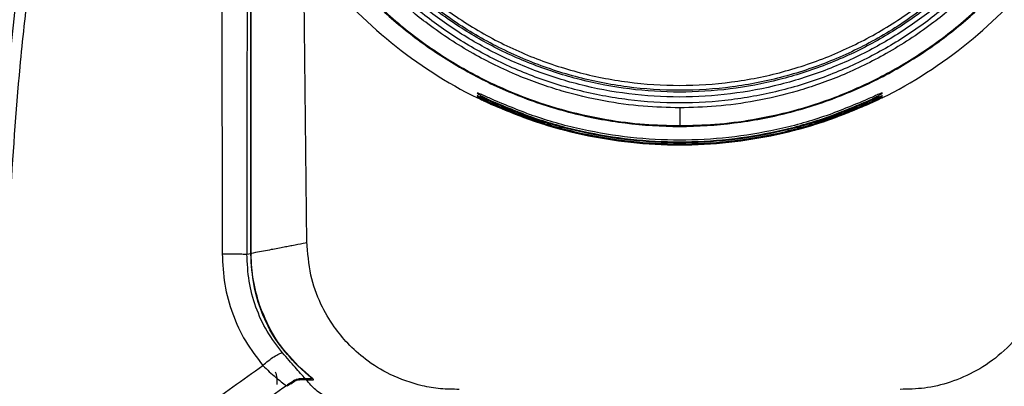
# Model space of a CAD drawing. Header units: millimetres. Extents: x 119 to 1138, y 29 to 774.
# Tile 17 of 53: x 441 to 541, y 398 to 435. Entities that reach past the tile are written whole.
import ezdxf

# ---------------------------------------------------------------- set-up
doc = ezdxf.new("R2010")
doc.units = ezdxf.units.MM
doc.styles.add('SLDTEXTSTYLE0', font='TXT', dxfattribs={"width": 0.7})
doc.dimstyles.new('SLDDIMSTYLE0', dxfattribs={"dimtxt": 9.245947, "dimasz": 3.302, "dimexe": 0, "dimexo": 0.0625, "dimgap": 2.311487, "dimtad": 1, "dimrnd": 1e-09, "dimzin": 4, "dimdsep": 46, "dimtxsty": 'SLDTEXTSTYLE0', "dimsah": 1, "dimcen": 0.09, "dimadec": 0, "dimazin": 1, "dimtfac": 1, "dimtofl": 0, "dimtmove": 0, "dimatfit": 3, "dimfxl": 1, "dimfrac": 2, "dimtolj": 1, "dimtzin": 12, "dimarcsym": 0})
doc.dimstyles.new('SLDDIMSTYLE1', dxfattribs={"dimtxt": 9.245947, "dimasz": 3.302, "dimexe": 0, "dimexo": 0.0625, "dimgap": 2.311487, "dimtad": 1, "dimrnd": 1e-09, "dimzin": 12, "dimdsep": 46, "dimtxsty": 'SLDTEXTSTYLE0', "dimsah": 1, "dimcen": 0.09, "dimadec": 0, "dimazin": 3, "dimtfac": 1, "dimtofl": 0, "dimtmove": 0, "dimatfit": 3, "dimfxl": 1, "dimfrac": 2, "dimtolj": 1, "dimtzin": 12, "dimarcsym": 0})

# ---------------------------------------------------------------- blocks, each defined once
blk = doc.blocks.new('_D')
at = {"color": 7, "linetype": 'Continuous', "lineweight": 0}
for p, q in [((421.077, 322.402), (421.077, 540.538)), ((595.077, 322.402), (595.077, 540.538)), ((421.077, 539.538), (595.077, 539.538))]:
    blk.add_line(p, q, dxfattribs=at)
at = {"color": 7, "linetype": 'Continuous', "lineweight": 18}
for points in [[(421.077, 539.538), (424.379, 539.03), (424.379, 540.046)], [(595.077, 539.538), (591.775, 540.046), (591.775, 539.03)]]:
    blk.add_solid(points, dxfattribs=at)
at = {"color": 7, "linetype": 'Continuous', "lineweight": 18, "insert": (491.575, 551.816), "char_height": 9.525, "attachment_point": 1, "style": 'SLDTEXTSTYLE0'}
blk.add_mtext('174.00', dxfattribs=at)
blk = doc.blocks.new('_D_1')
at = {"color": 7, "linetype": 'Continuous', "lineweight": 0}
for p, q in [((507.077, 514.713), (373.802, 514.713)), ((374.802, 317.602), (374.802, 514.713)), ((435.399, 317.602), (373.802, 317.602))]:
    blk.add_line(p, q, dxfattribs=at)
at = {"color": 7, "linetype": 'Continuous', "lineweight": 18}
for points in [[(374.802, 514.713), (374.294, 511.411), (375.31, 511.411)], [(374.802, 317.602), (375.31, 320.904), (374.294, 320.904)]]:
    blk.add_solid(points, dxfattribs=at)
at = {"color": 7, "linetype": 'Continuous', "lineweight": 18, "insert": (362.523, 394.376), "char_height": 9.525, "attachment_point": 1, "rotation": 90, "style": 'SLDTEXTSTYLE0'}
blk.add_mtext('197.11', dxfattribs=at)

msp = doc.modelspace()

# ---------------------------------------------------------------- linework, layer by layer
at = {"color": 7, "linetype": 'Continuous', "lineweight": 25}
for p, q in [((470.383, 412.389), (470.015, 444.375)), ((508.077, 426.055), (508.077, 424.255)), ((464.31, 411.243), (464.702, 411.317)), ((464.702, 411.317), (464.702, 411.252)), ((469.457, 399.959), (470.58, 398.954)), ((469.594, 398.6), (469.251, 398.452)), ((468.871, 398.203), (468.733, 398.111))]:
    msp.add_line(p, q, dxfattribs=at)
for start, end in [(217.99635, 243.73035), (296.26997, 322.00323)]:
    msp.add_arc((508.077, 468.502), 46.215, start, end, dxfattribs=at)
for points, knots in [([(501.577, 512.289), (500.233, 512.052), (497.439, 511.561), (493.204, 510.273), (488.808, 508.457), (484.343, 505.99), (479.923, 502.813), (476.074, 499.227), (472.831, 495.41), (470.176, 491.53), (467.887, 487.261), (466.04, 482.653), (464.701, 477.778), (463.921, 472.72), (463.73, 467.578), (464.137, 462.454), (465.125, 457.452), (466.655, 452.665), (468.671, 448.173), (471.356, 443.606), (474.777, 439.155), (478.937, 435.041), (483.327, 431.693), (487.793, 429.071), (492.212, 427.109), (496.493, 425.724), (500.572, 424.839), (504.41, 424.341), (506.887, 424.283), (508.077, 424.255)], [0, 0, 0, 0, 0.030894, 0.064203, 0.100035, 0.138456, 0.179477, 0.22303, 0.257274, 0.292748, 0.329308, 0.366779, 0.40495, 0.443588, 0.482439, 0.521243, 0.559741, 0.597684, 0.634847, 0.671032, 0.717461, 0.761572, 0.803179, 0.842195, 0.878612, 0.912488, 0.943922, 0.973043, 1, 1, 1, 1]), ([(508.077, 424.255), (509.267, 424.283), (511.744, 424.341), (515.582, 424.839), (519.661, 425.724), (523.942, 427.109), (528.361, 429.071), (532.827, 431.693), (537.217, 435.041), (541.377, 439.155), (544.798, 443.606), (547.483, 448.173), (549.499, 452.665), (551.03, 457.452), (552.017, 462.454), (552.424, 467.578), (552.233, 472.72), (551.453, 477.778), (550.114, 482.653), (548.267, 487.261), (545.978, 491.53), (543.324, 495.41), (540.08, 499.227), (536.231, 502.813), (531.811, 505.99), (527.346, 508.457), (522.95, 510.273), (518.715, 511.561), (515.921, 512.052), (514.577, 512.289)], [0, 0, 0, 0, 0.026957, 0.056078, 0.087512, 0.121388, 0.157805, 0.196821, 0.238428, 0.282539, 0.328968, 0.365153, 0.402316, 0.440259, 0.478757, 0.517561, 0.556412, 0.59505, 0.633221, 0.670692, 0.707252, 0.742726, 0.77697, 0.820523, 0.861544, 0.899965, 0.935797, 0.969106, 1, 1, 1, 1]), ([(442.785, 472.804), (441.43, 468.752), (438.657, 460.459), (435.38, 447.563), (432.965, 435.268), (431.328, 423.706), (430.329, 412.819), (429.278, 402.047), (428.589, 394.874), (428.265, 391.495)], [0, 0, 0, 0, 0.154653, 0.316497, 0.481348, 0.608091, 0.739113, 0.877109, 1, 1, 1, 1]), ([(461.653, 472.576), (461.648, 470.492), (461.638, 466.372), (461.682, 460.208), (461.705, 454.092), (461.728, 447.977), (461.773, 433.708), (461.791, 421.477), (461.806, 411.284)], [0, 0, 0, 0, 0.102112, 0.201903, 0.301687, 0.401462, 0.50123, 1, 1, 1, 1]), ([(437.984, 389.096), (438.216, 393.63), (438.678, 402.7), (439.238, 416.333), (440.075, 428.836), (441.319, 440.18), (442.762, 450.347), (444.515, 460.469), (445.953, 467.163), (446.672, 470.511)], [0, 0, 0, 0, 0.166082, 0.332197, 0.499144, 0.624315, 0.749559, 0.874756, 1, 1, 1, 1]), ([(447.786, 471.003), (447.216, 468.286), (446.083, 462.878), (444.578, 454.737), (443.279, 446.589), (442.188, 438.41), (441.102, 428.384), (440.285, 416.499), (439.696, 402.775), (439.213, 393.635), (438.972, 389.065)], [0, 0, 0, 0, 0.10091, 0.200846, 0.300805, 0.400781, 0.500705, 0.667293, 0.833661, 1, 1, 1, 1]), ([(463.754, 468.502), (463.787, 467.218), (463.854, 464.539), (464.437, 460.38), (465.48, 455.947), (467.124, 451.296), (469.461, 446.513), (472.307, 442.161), (475.514, 438.313), (478.925, 434.998), (482.834, 431.953), (487.216, 429.28), (492.019, 427.075), (497.166, 425.428), (502.558, 424.409), (508.077, 424.064), (513.596, 424.409), (518.988, 425.428), (524.135, 427.075), (528.938, 429.28), (533.32, 431.953), (537.229, 434.998), (540.641, 438.313), (543.847, 442.161), (546.693, 446.513), (549.031, 451.296), (550.674, 455.947), (551.717, 460.38), (552.3, 464.539), (552.367, 467.218), (552.4, 468.502)], [0, 0, 0, 0, 0.027668, 0.057727, 0.090349, 0.125682, 0.163831, 0.20484, 0.237462, 0.271612, 0.307191, 0.344055, 0.382015, 0.420841, 0.460267, 0.5, 0.539733, 0.579159, 0.617985, 0.655945, 0.692809, 0.728388, 0.762538, 0.79516, 0.836169, 0.874318, 0.909651, 0.942273, 0.972332, 1, 1, 1, 1]), ([(508.077, 426.055), (506.847, 426.086), (504.281, 426.151), (500.297, 426.709), (496.051, 427.709), (491.596, 429.283), (487.014, 431.522), (482.845, 434.248), (479.16, 437.32), (475.983, 440.587), (473.067, 444.332), (470.507, 448.529), (468.392, 453.13), (466.824, 458.061), (465.811, 463.225), (465.684, 466.745), (465.62, 468.512)], [0, 0, 0, 0, 0.055336, 0.115455, 0.180699, 0.251363, 0.327662, 0.40968, 0.474924, 0.543225, 0.614382, 0.68811, 0.76403, 0.841683, 0.920534, 1, 1, 1, 1]), ([(550.038, 468.512), (550.007, 467.297), (549.943, 464.761), (549.392, 460.822), (548.404, 456.626), (546.848, 452.223), (544.635, 447.695), (541.941, 443.575), (538.905, 439.932), (535.676, 436.793), (531.975, 433.911), (527.826, 431.38), (523.279, 429.293), (518.406, 427.733), (513.302, 426.769), (508.077, 426.442), (502.852, 426.769), (497.748, 427.733), (492.875, 429.293), (488.328, 431.38), (484.18, 433.911), (480.478, 436.793), (477.249, 439.932), (474.214, 443.575), (471.519, 447.695), (469.306, 452.223), (467.75, 456.626), (466.762, 460.822), (466.211, 464.761), (466.147, 467.297), (466.116, 468.512)], [0, 0, 0, 0, 0.027668, 0.057727, 0.090349, 0.125682, 0.163831, 0.20484, 0.237462, 0.271612, 0.307191, 0.344055, 0.382015, 0.420841, 0.460267, 0.5, 0.539733, 0.579159, 0.617985, 0.655945, 0.692809, 0.728388, 0.762538, 0.79516, 0.836169, 0.874318, 0.909651, 0.942273, 0.972332, 1, 1, 1, 1]), ([(549.437, 468.512), (549.407, 467.314), (549.344, 464.814), (548.8, 460.932), (547.827, 456.797), (546.293, 452.456), (544.112, 447.993), (541.456, 443.932), (538.464, 440.341), (535.28, 437.247), (531.632, 434.406), (527.544, 431.911), (523.062, 429.854), (518.258, 428.317), (513.227, 427.366), (508.077, 427.044), (502.927, 427.366), (497.896, 428.317), (493.092, 429.854), (488.61, 431.911), (484.522, 434.406), (480.874, 437.247), (477.69, 440.341), (474.698, 443.932), (472.042, 447.993), (469.861, 452.456), (468.327, 456.797), (467.354, 460.932), (466.81, 464.814), (466.747, 467.314), (466.717, 468.512)], [0, 0, 0, 0, 0.027668, 0.057727, 0.090349, 0.125682, 0.163831, 0.20484, 0.237462, 0.271612, 0.307191, 0.344055, 0.382015, 0.420841, 0.460267, 0.5, 0.539733, 0.579159, 0.617985, 0.655945, 0.692809, 0.728388, 0.762538, 0.79516, 0.836169, 0.874318, 0.909651, 0.942273, 0.972332, 1, 1, 1, 1]), ([(548.939, 468.512), (548.909, 467.328), (548.847, 464.859), (548.31, 461.024), (547.348, 456.938), (545.833, 452.65), (543.678, 448.24), (541.054, 444.228), (538.098, 440.681), (534.953, 437.624), (531.349, 434.817), (527.309, 432.352), (522.881, 430.32), (518.136, 428.801), (513.165, 427.862), (508.077, 427.544), (502.989, 427.862), (498.018, 428.801), (493.273, 430.32), (488.845, 432.352), (484.805, 434.817), (481.201, 437.624), (478.056, 440.681), (475.1, 444.228), (472.476, 448.24), (470.321, 452.65), (468.806, 456.938), (467.844, 461.024), (467.307, 464.859), (467.245, 467.328), (467.215, 468.512)], [0, 0, 0, 0, 0.027668, 0.057727, 0.090349, 0.125682, 0.163831, 0.20484, 0.237462, 0.271612, 0.307191, 0.344055, 0.382015, 0.420841, 0.460267, 0.5, 0.539733, 0.579159, 0.617985, 0.655945, 0.692809, 0.728388, 0.762538, 0.79516, 0.836169, 0.874318, 0.909651, 0.942273, 0.972332, 1, 1, 1, 1]), ([(550.534, 468.512), (550.47, 466.745), (550.343, 463.225), (549.33, 458.061), (547.762, 453.13), (545.648, 448.529), (543.087, 444.332), (540.171, 440.587), (536.995, 437.32), (533.309, 434.248), (529.14, 431.522), (524.558, 429.283), (520.103, 427.709), (515.858, 426.709), (511.873, 426.151), (509.307, 426.086), (508.077, 426.055)], [0, 0, 0, 0, 0.079466, 0.158317, 0.23597, 0.31189, 0.385618, 0.456775, 0.525076, 0.59032, 0.672338, 0.748637, 0.819301, 0.884545, 0.944664, 1, 1, 1, 1]), ([(464.702, 411.317), (464.701, 413.09), (464.7, 416.48), (464.698, 421.333), (464.697, 426.075), (464.697, 430.823), (464.698, 435.648), (464.699, 440.468), (464.703, 445.891), (464.708, 451.714), (464.713, 455.879), (464.716, 457.818)], [0, 0, 0, 0, 0.114356, 0.218706, 0.313052, 0.420267, 0.525015, 0.624311, 0.731279, 0.874905, 1, 1, 1, 1]), ([(464.735, 411.323), (464.734, 412.914), (464.733, 415.964), (464.731, 420.341), (464.73, 424.502), (464.73, 428.677), (464.73, 432.935), (464.73, 437.165), (464.732, 442.522), (464.737, 448.86), (464.742, 454.334), (464.747, 457.208), (464.748, 457.692)], [0, 0, 0, 0, 0.102919, 0.197307, 0.283164, 0.372087, 0.46741, 0.558642, 0.645785, 0.814049, 0.968676, 1, 1, 1, 1]), ([(489.077, 426.925), (488.889, 427.011), (488.513, 427.182), (488.093, 427.367), (487.834, 427.474), (487.686, 427.53), (487.595, 427.557), (487.567, 427.552), (487.602, 427.516), (487.729, 427.43), (488.024, 427.261), (488.513, 427.009), (488.889, 426.834), (489.077, 426.746)], [0, 0, 0, 0, 0.124733, 0.24925, 0.313726, 0.374315, 0.437243, 0.499465, 0.560816, 0.624858, 0.749917, 0.874892, 1, 1, 1, 1]), ([(489.077, 426.625), (488.889, 426.711), (488.513, 426.881), (488.095, 427.07), (487.836, 427.183), (487.688, 427.245), (487.597, 427.279), (487.567, 427.282), (487.6, 427.254), (487.693, 427.198), (487.842, 427.115), (488.099, 426.98), (488.513, 426.773), (488.889, 426.6), (489.077, 426.513)], [0, 0, 0, 0, 0.124656, 0.249123, 0.313723, 0.374115, 0.437193, 0.499187, 0.560669, 0.624462, 0.684542, 0.750049, 0.874967, 1, 1, 1, 1]), ([(527.077, 426.746), (527.264, 426.833), (527.639, 427.008), (528.127, 427.26), (528.423, 427.428), (528.551, 427.515), (528.587, 427.552), (528.56, 427.557), (528.471, 427.531), (528.324, 427.475), (528.065, 427.368), (527.643, 427.183), (527.266, 427.011), (527.077, 426.925)], [0, 0, 0, 0, 0.124721, 0.249353, 0.37381, 0.437745, 0.498961, 0.561256, 0.624216, 0.685039, 0.749748, 0.874857, 1, 1, 1, 1]), ([(527.077, 426.513), (527.265, 426.6), (527.639, 426.772), (528.13, 427.017), (528.425, 427.176), (528.552, 427.253), (528.587, 427.282), (528.559, 427.28), (528.469, 427.247), (528.321, 427.185), (528.063, 427.072), (527.643, 426.882), (527.266, 426.711), (527.077, 426.625)], [0, 0, 0, 0, 0.124727, 0.249342, 0.37379, 0.437538, 0.498942, 0.561053, 0.62421, 0.684886, 0.749779, 0.874868, 1, 1, 1, 1]), ([(489.077, 426.446), (488.889, 426.531), (488.513, 426.702), (488.093, 426.897), (487.83, 427.017), (487.682, 427.083), (487.596, 427.121), (487.568, 427.131), (487.596, 427.111), (487.682, 427.063), (487.83, 426.987), (488.093, 426.856), (488.428, 426.694), (488.758, 426.54), (488.933, 426.46), (489.03, 426.416), (489.064, 426.4), (489.077, 426.394)], [0, 0, 0, 0, 0.12476, 0.249032, 0.316098, 0.379815, 0.440602, 0.498946, 0.556668, 0.6174, 0.681588, 0.749611, 0.874356, 0.935091, 0.977094, 0.991563, 1, 1, 1, 1]), ([(489.077, 426.375), (488.952, 426.431), (488.764, 426.516), (488.406, 426.684), (488.094, 426.831), (487.833, 426.956), (487.689, 427.025), (487.642, 427.049), (487.621, 427.059)], [0, 0, 0, 0, 0.192449, 0.291134, 0.580314, 0.737297, 0.885881, 1, 1, 1, 1]), ([(527.077, 426.925), (525.602, 426.305), (522.625, 425.052), (517.908, 423.776), (513.038, 422.968), (508.077, 422.7), (503.116, 422.968), (498.246, 423.776), (493.529, 425.052), (490.552, 426.305), (489.077, 426.925)], [0, 0, 0, 0, 0.122483, 0.247099, 0.373177, 0.5, 0.626823, 0.752901, 0.877517, 1, 1, 1, 1]), ([(489.077, 426.746), (490.553, 426.128), (493.531, 424.88), (498.248, 423.608), (503.118, 422.804), (508.077, 422.538), (513.036, 422.804), (517.906, 423.608), (522.623, 424.88), (525.601, 426.128), (527.077, 426.746)], [0, 0, 0, 0, 0.122502, 0.247121, 0.373191, 0.5, 0.626809, 0.752879, 0.877498, 1, 1, 1, 1]), ([(527.077, 426.625), (525.6, 426.008), (522.621, 424.764), (517.904, 423.496), (513.035, 422.694), (508.077, 422.428), (503.119, 422.694), (498.25, 423.496), (493.533, 424.764), (490.554, 426.008), (489.077, 426.625)], [0, 0, 0, 0, 0.122515, 0.247136, 0.3732, 0.5, 0.6268, 0.752864, 0.877485, 1, 1, 1, 1]), ([(489.077, 426.513), (490.554, 425.898), (493.534, 424.656), (498.252, 423.391), (503.12, 422.591), (508.077, 422.326), (513.034, 422.591), (517.903, 423.391), (522.62, 424.656), (525.6, 425.898), (527.077, 426.513)], [0, 0, 0, 0, 0.122527, 0.247149, 0.373209, 0.5, 0.626791, 0.752851, 0.877473, 1, 1, 1, 1]), ([(527.077, 426.446), (525.599, 425.831), (522.619, 424.591), (517.902, 423.328), (513.034, 422.529), (508.077, 422.265), (503.12, 422.529), (498.252, 423.328), (493.535, 424.591), (490.555, 425.831), (489.077, 426.446)], [0, 0, 0, 0, 0.122534, 0.247157, 0.373214, 0.5, 0.626786, 0.752843, 0.877466, 1, 1, 1, 1]), ([(489.077, 426.394), (490.555, 425.78), (493.536, 424.542), (498.253, 423.28), (503.121, 422.482), (508.077, 422.218), (513.033, 422.482), (517.901, 423.28), (522.618, 424.542), (525.599, 425.78), (527.077, 426.394)], [0, 0, 0, 0, 0.122539, 0.247164, 0.373218, 0.5, 0.626782, 0.752836, 0.877461, 1, 1, 1, 1]), ([(527.077, 426.375), (525.599, 425.761), (522.618, 424.523), (517.901, 423.262), (513.033, 422.464), (508.077, 422.2), (503.121, 422.464), (498.253, 423.262), (493.536, 424.523), (490.555, 425.761), (489.077, 426.375)], [0, 0, 0, 0, 0.122541, 0.247166, 0.37322, 0.5, 0.62678, 0.752834, 0.877459, 1, 1, 1, 1]), ([(527.077, 426.394), (527.265, 426.48), (527.64, 426.652), (528.054, 426.853), (528.311, 426.981), (528.46, 427.059), (528.554, 427.109), (528.587, 427.131), (528.558, 427.122), (528.466, 427.082), (528.319, 427.015), (528.061, 426.896), (527.725, 426.741), (527.421, 426.602), (527.234, 426.517), (527.14, 426.474), (527.077, 426.446)], [0, 0, 0, 0, 0.1245868, 0.2490427, 0.3140381, 0.3739694, 0.437474, 0.4989771, 0.5608524, 0.624117, 0.6845843, 0.7495784, 0.8744968, 0.9369611, 0.9584396, 1, 1, 1, 1]), ([(528.533, 427.06), (528.51, 427.049), (528.461, 427.025), (528.315, 426.954), (528.059, 426.83), (527.642, 426.632), (527.265, 426.461), (527.077, 426.375)], [0, 0, 0, 0, 0.125783, 0.266297, 0.418052, 0.708932, 1, 1, 1, 1]), ([(528.545, 427.067), (528.566, 427.077), (528.587, 427.087), (528.577, 427.082), (528.577, 427.082)], [0, 0, 0, 0, 0.988589, 1, 1, 1, 1]), ([(485.778, 397.569), (485.142, 397.576), (483.888, 397.589), (481.516, 397.993), (478.898, 398.909), (476.39, 400.458), (474.519, 402.137), (472.985, 404.001), (471.658, 406.298), (470.609, 409.207), (470.46, 411.381), (470.382, 412.519)], [0, 0, 0, 0, 0.0798058, 0.157358, 0.301273, 0.4252565, 0.5252946, 0.6158316, 0.7273503, 0.8572744, 1, 1, 1, 1]), ([(545.771, 412.391), (545.698, 411.365), (545.55, 409.277), (544.501, 406.26), (542.866, 403.495), (540.696, 401.172), (538.187, 399.409), (535.532, 398.254), (532.91, 397.623), (531.195, 397.587), (530.376, 397.569)], [0, 0, 0, 0, 0.129499, 0.263541, 0.399089, 0.532889, 0.661915, 0.783737, 0.896714, 1, 1, 1, 1]), ([(461.806, 411.284), (462.049, 411.286), (462.423, 411.288), (462.934, 411.286), (463.313, 411.281), (463.655, 411.274), (464.037, 411.262), (464.202, 411.251), (464.31, 411.243)], [0, 0, 0, 0, 0.239843, 0.368608, 0.5, 0.631392, 0.760157, 1, 1, 1, 1]), ([(461.806, 411.284), (461.858, 410.251), (461.963, 408.185), (462.798, 405.203), (464.07, 402.395), (465.306, 400.79), (465.926, 399.986)], [0, 0, 0, 0, 0.24964, 0.499803, 0.749173, 1, 1, 1, 1]), ([(467.765, 411.897), (467.33, 411.814), (466.46, 411.65), (465.31, 411.432), (464.735, 411.323)], [0, 0, 0, 0, 0.499904, 1, 1, 1, 1]), ([(464.735, 411.323), (464.735, 411.311), (464.735, 411.286), (464.735, 411.262), (464.735, 411.249)], [0, 0, 0, 0, 0.499747, 1, 1, 1, 1]), ([(468.865, 412.105), (468.7, 412.073), (468.37, 412.011), (467.967, 411.935), (467.765, 411.897)], [0, 0, 0, 0, 0.500215, 1, 1, 1, 1]), ([(467.897, 401.273), (467.352, 401.982), (466.267, 403.397), (465.156, 405.876), (464.433, 408.508), (464.351, 410.332), (464.31, 411.243)], [0, 0, 0, 0, 0.250619, 0.499903, 0.750134, 1, 1, 1, 1]), ([(469.457, 399.959), (468.756, 400.703), (467.352, 402.193), (465.88, 404.98), (464.898, 408.028), (464.767, 410.175), (464.702, 411.252)], [0, 0, 0, 0, 0.2497, 0.499852, 0.749027, 1, 1, 1, 1]), ([(469.527, 399.934), (468.7, 400.81), (467.039, 402.569), (466.09, 404.875), (465.614, 406.031)], [0, 0, 0, 0, 0.498427, 1, 1, 1, 1]), ([(465.926, 399.986), (466.103, 400.146), (466.47, 400.477), (467.056, 400.9), (467.576, 401.199), (467.792, 401.248), (467.897, 401.273)], [0, 0, 0, 0, 0.2412218, 0.5, 0.7587782, 1, 1, 1, 1]), ([(470.225, 398.623), (469.903, 398.989), (469.424, 399.534), (468.572, 400.489), (468.121, 401.012), (467.897, 401.273)], [0, 0, 0, 0, 0.506902, 0.754244, 1, 1, 1, 1]), ([(443.072, 380.671), (444.87, 382.421), (448.468, 385.923), (454.064, 390.929), (459.828, 395.714), (463.894, 398.563), (465.926, 399.986)], [0, 0, 0, 0, 0.250029, 0.50015, 0.750201, 1, 1, 1, 1]), ([(465.926, 399.986), (466.142, 399.772), (466.576, 399.343), (467.43, 398.601), (467.951, 398.207), (468.3, 397.943)], [0, 0, 0, 0, 0.24666, 0.495864, 1, 1, 1, 1]), ([(467.178, 399.356), (467.242, 399.143), (467.369, 398.717), (467.342, 398.271), (467.329, 398.048)], [0, 0, 0, 0, 0.498612, 1, 1, 1, 1]), ([(469.527, 399.934), (469.739, 399.74), (470.166, 399.349), (470.567, 399.01), (470.769, 398.84)], [0, 0, 0, 0, 0.496829, 1, 1, 1, 1]), ([(469.13, 398.493), (469.002, 398.408), (468.809, 398.282), (468.516, 398.087), (468.372, 397.992), (468.3, 397.943)], [0, 0, 0, 0, 0.498014, 0.746103, 1, 1, 1, 1]), ([(469.16, 398.393), (469.039, 398.313), (468.858, 398.195), (468.585, 398.014), (468.452, 397.925), (468.385, 397.879)], [0, 0, 0, 0, 0.498705, 0.745662, 1, 1, 1, 1]), ([(469.16, 398.527), (469.103, 398.448), (468.99, 398.291), (468.818, 398.171), (468.733, 398.112)], [0, 0, 0, 0, 0.507268, 1, 1, 1, 1]), ([(468.871, 398.203), (468.967, 398.268), (469.115, 398.368), (469.221, 398.499), (469.259, 398.546)], [0, 0, 0, 0, 0.642221, 1, 1, 1, 1]), ([(469.13, 398.493), (469.194, 398.529), (469.321, 398.602), (469.486, 398.616), (469.568, 398.623)], [0, 0, 0, 0, 0.49954, 1, 1, 1, 1]), ([(469.598, 398.523), (469.515, 398.516), (469.35, 398.501), (469.223, 398.429), (469.16, 398.393)], [0, 0, 0, 0, 0.499054, 1, 1, 1, 1]), ([(470.225, 398.623), (470.147, 398.623), (470.03, 398.623), (469.782, 398.623), (469.639, 398.623), (469.568, 398.623)], [0, 0, 0, 0, 0.499457, 0.750183, 1, 1, 1, 1]), ([(470.315, 398.523), (470.231, 398.523), (470.106, 398.523), (469.832, 398.523), (469.676, 398.523), (469.598, 398.523)], [0, 0, 0, 0, 0.500073, 0.749574, 1, 1, 1, 1]), ([(470.807, 398.623), (470.711, 398.623), (470.582, 398.623), (470.387, 398.623), (470.29, 398.623), (470.225, 398.623)], [0, 0, 0, 0, 0.499976, 0.670601, 1, 1, 1, 1]), ([(475.981, 395.926), (475.326, 395.97), (474.004, 396.059), (472.465, 396.66), (471.208, 397.478), (470.614, 398.173), (470.315, 398.523)], [0, 0, 0, 0, 0.244322, 0.493416, 0.74467, 1, 1, 1, 1]), ([(470.315, 398.523), (470.391, 398.523), (470.491, 398.523), (470.604, 398.523), (470.754, 398.523), (470.88, 398.523), (470.991, 398.523)], [0, 0, 0, 0, 0.335622, 0.439217, 0.500002, 1, 1, 1, 1]), ([(470.58, 398.954), (470.626, 398.914), (470.716, 398.835), (470.804, 398.746), (470.846, 398.686), (470.858, 398.651), (470.849, 398.627), (470.821, 398.624), (470.807, 398.623)], [0, 0, 0, 0, 0.2493743, 0.4992709, 0.6303743, 0.7496595, 0.8749703, 1, 1, 1, 1]), ([(470.991, 398.523), (471.005, 398.524), (471.032, 398.527), (471.042, 398.55), (471.03, 398.584), (470.988, 398.641), (470.902, 398.726), (470.813, 398.802), (470.769, 398.84)], [0, 0, 0, 0, 0.125055, 0.250514, 0.369724, 0.500828, 0.750774, 1, 1, 1, 1]), ([(545.839, 398.523), (545.54, 398.173), (544.946, 397.478), (543.689, 396.66), (542.15, 396.059), (540.828, 395.97), (540.173, 395.926)], [0, 0, 0, 0, 0.2550303, 0.50672, 0.7556687, 1, 1, 1, 1]), ([(468.3, 397.943), (466.321, 396.545), (462.365, 393.749), (456.832, 389.102), (451.401, 384.204), (447.911, 380.78), (446.109, 379.013)], [0, 0, 0, 0, 0.250078, 0.499894, 0.741802, 1, 1, 1, 1])]:
    msp.add_open_spline(points, degree=3, knots=knots, dxfattribs=at)
for points in [[(548.76, 468.512), (548.693, 466.737), (548.559, 463.187), (547.478, 457.952), (545.773, 452.899), (543.41, 448.112), (540.446, 443.675), (536.927, 439.662), (532.914, 436.144), (528.477, 433.179), (523.69, 430.818), (518.637, 429.103), (513.402, 428.062), (508.077, 427.712), (502.752, 428.062), (497.517, 429.103), (492.464, 430.818), (487.677, 433.179), (483.24, 436.144), (479.227, 439.662), (475.708, 443.675), (472.744, 448.112), (470.381, 452.899), (468.676, 457.952), (467.595, 463.187), (467.461, 466.737), (467.394, 468.512)], [(467.894, 468.512), (467.96, 466.759), (468.093, 463.252), (469.16, 458.082), (470.844, 453.091), (473.178, 448.363), (476.106, 443.98), (479.582, 440.017), (483.545, 436.541), (487.928, 433.613), (492.656, 431.281), (497.647, 429.587), (502.817, 428.559), (508.077, 428.214), (513.337, 428.559), (518.507, 429.587), (523.498, 431.281), (528.226, 433.613), (532.609, 436.541), (536.572, 440.017), (540.048, 443.98), (542.976, 448.363), (545.31, 453.091), (546.994, 458.082), (548.061, 463.252), (548.194, 466.759), (548.26, 468.512)], [(465.614, 406.031), (465.362, 406.877), (464.858, 408.571), (464.776, 410.356), (464.735, 411.249)]]:
    msp.add_open_spline(points, degree=3, dxfattribs=at)
at = {"color": 8, "linetype": 'Continuous', "lineweight": 25}
for points, knots in [([(464.346, 459.457), (464.344, 458.671), (464.337, 455.338), (464.329, 449.457), (464.313, 434.173), (464.311, 421.434), (464.31, 411.243)], [0, 0, 0, 0, 0.0489032, 0.2074203, 0.3659368, 1, 1, 1, 1]), ([(470.37, 412.389), (470.374, 412.39), (470.495, 412.413), (470.095, 412.337), (469.275, 412.182), (468.865, 412.105)], [0, 0, 0, 0, 0.01824, 0.509222, 1, 1, 1, 1]), ([(469.598, 398.523), (469.595, 398.523), (469.589, 398.524), (469.596, 398.53), (469.613, 398.539), (469.653, 398.557), (469.723, 398.586), (469.791, 398.611), (469.823, 398.623)], [0, 0, 0, 0, 0.123705, 0.24247, 0.362151, 0.485804, 0.75369, 1, 1, 1, 1])]:
    msp.add_open_spline(points, degree=3, knots=knots, dxfattribs=at)

# ---------------------------------------------------------------- dimensions: what is measured, and where the dimension line sits
at = {"color": 7, "linetype": 'Continuous', "lineweight": 18}
dim = msp.add_linear_dim(base=(595.077, 539.538), p1=(421.077, 321.402), p2=(595.077, 321.402), dimstyle='SLDDIMSTYLE0', dxfattribs=at)
dim.commit()
dim.dimension.update_dxf_attribs({"geometry": '_D', "text_midpoint": (510.978, 539.538), "dimtype": 160})
dim = msp.add_linear_dim(base=(374.802, 514.713), p1=(436.399, 317.602), p2=(508.077, 514.713), angle=90, dimstyle='SLDDIMSTYLE1', dxfattribs=at)
dim.commit()
dim.dimension.update_dxf_attribs({"geometry": '_D_1', "text_midpoint": (374.802, 413.778), "dimtype": 160})

doc.saveas('drawing.dxf')
